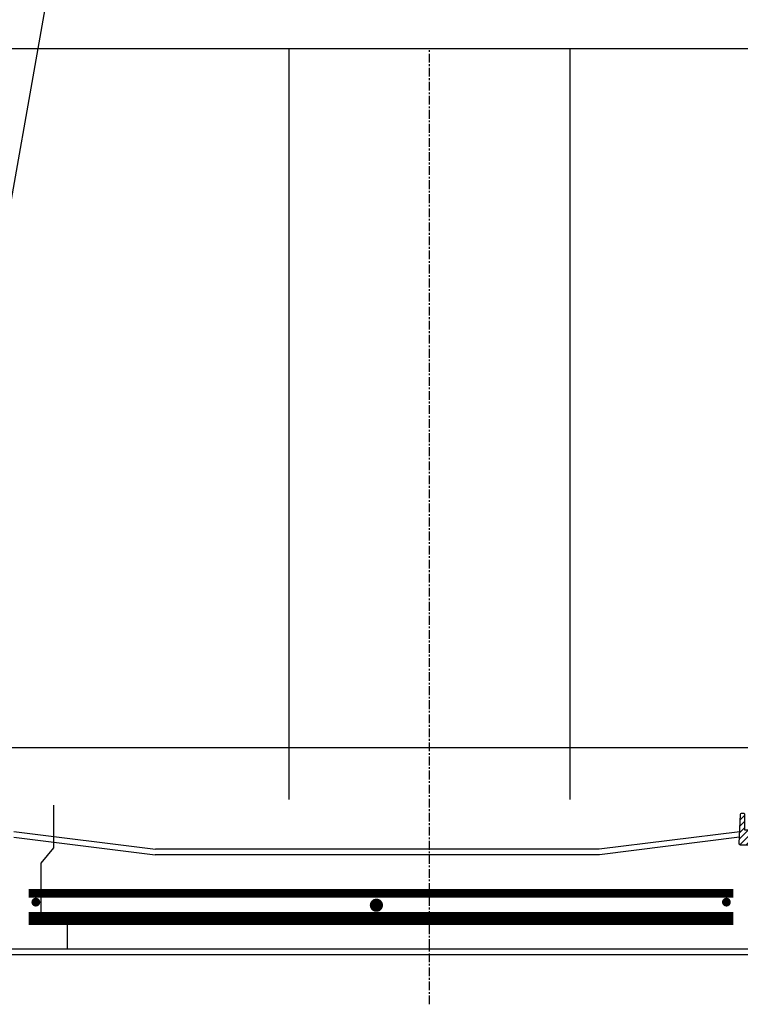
# Model space of a CAD drawing. Extents: x 2360 to 5106, y -824 to 622.
# Tile 44 of 124: x 3411 to 3452, y 493 to 549. Entities that reach past the tile are written whole.
import ezdxf

# ---------------------------------------------------------------- set-up
doc = ezdxf.new("R2010")
doc.units = 0
doc.header["$MEASUREMENT"] = 0
for name, pattern in [('CENTER1', [0.6625, 0.5, -0.075, 0.0125, -0.075]), ('HIDDEN', [0.375, 0.25, -0.125]), ('TANK-SLAB$0$DASHED', [0.75, 0.5, -0.25])]:
    doc.linetypes.add(name, pattern=pattern)
doc.layers.get('DEFPOINTS').update_dxf_attribs({"linetype": 'CONTINUOUS'})
for name, color, linetype in [('REBAR', 4, 'TANK-SLAB$0$DASHED'), ('SPILL-BUCKET', 1, 'CONTINUOUS'), ('TANK-SLAB', 6, 'CONTINUOUS'), ('TEXT', 3, 'CONTINUOUS')]:
    doc.layers.add(name, color=color, linetype=linetype)
doc.styles.add('SIMPLEX', font='simplex')
doc.dimstyles.new('DIM48', dxfattribs={"dimscale": 48, "dimtxt": 0.09375, "dimasz": 0.09375, "dimexe": 0.0625, "dimexo": 0.0625, "dimgap": 0.0625, "dimtad": 1, "dimdec": 4, "dimzin": 3, "dimdsep": 46, "dimlunit": 4, "dimtxsty": 'SIMPLEX', "dimcen": 0, "dimclrd": 3, "dimclre": 3, "dimclrt": 3, "dimadec": 0, "dimazin": 0, "dimtfac": 1, "dimtdec": 4, "dimtofl": 0, "dimtmove": 2, "dimatfit": 3, "dimfxl": 1, "dimfrac": 2, "dimtolj": 1, "dimtzin": 3, "dimarcsym": 0})

msp = doc.modelspace()

# ---------------------------------------------------------------- hatches: boundary and pattern name
at = {"layer": 'SPILL-BUCKET'}
h = msp.add_hatch(dxfattribs=at)
h.set_pattern_fill('ANSI31', scale=2, style=0)
h.set_pattern_definition([(45, (9809.58515, -797.75803), (-0.176776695, 0.176776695), [])])
edge = h.paths.add_edge_path()
edge.add_line((3453.09442, 502.58122), (3453.15262, 502.5188))
edge.add_line((3453.15262, 502.5188), (3453.10316, 501.10235))
edge.add_line((3453.10316, 501.10235), (3452.77785, 501.10235))
edge.add_line((3452.77785, 501.10235), (3452.76041, 501.60179))
edge.add_arc((3452.63553, 501.59747), 0.12496, 361.981441, 449.981394)
edge.add_line((3452.63557, 501.72243), (3451.84874, 501.72243))
edge.add_arc((3451.84871, 501.78491), 0.06248, 178.019261, 270.019284, ccw=False)
edge.add_line((3451.78627, 501.78707), (3451.84516, 503.47341))
edge.add_arc((3451.9076, 503.47121), 0.06248, 449.981383, 537.98136, ccw=False)
edge.add_line((3451.90762, 503.53369), (3452.04946, 503.53369))
edge.add_arc((3452.04945, 503.50245), 0.03124, 359.980425, 449.980425, ccw=False)
edge.add_line((3452.08069, 503.50244), (3452.08069, 502.59621))
edge.add_arc((3452.096, 502.59652), 0.01531, 181.187215, 271.187215)
edge.add_line((3452.09631, 502.58122), (3453.09442, 502.58122))

# ---------------------------------------------------------------- linework, layer by layer
at = {"layer": 'DEFPOINTS'}
for p, q in [((3212.91667, 547.0545), (3829.67305, 547.0545)), ((3426.16315, 504.31933), (3426.16315, 547.04714)), ((3442.16315, 504.31479), (3442.16315, 547.04714)), ((3212.91667, 507.27099), (3829.67305, 507.27099))]:
    msp.add_line(p, q, dxfattribs=at)
at = {"layer": 'DEFPOINTS', "linetype": 'CENTER1'}
msp.add_line((3434.16315, 492.65712), (3434.16315, 547.0545), dxfattribs=at)
at = {"layer": 'DEFPOINTS'}
msp.add_lwpolyline([(3412.74894, 503.98817), (3412.74894, 501.56696), (3412.03351, 500.69072), (3412.03351, 497.86376), (3413.54145, 497.86376), (3413.54145, 495.80382)], dxfattribs=at)
at = {"layer": 'REBAR', "linetype": 'HIDDEN', "const_width": 0.5}
msp.add_lwpolyline([(3451.45197, 498.9714), (3411.3508, 498.9714)], dxfattribs=at)
at = {"layer": 'REBAR'}
for points, const_width in [([(3411.62921, 498.47139, 1), (3411.87921, 498.47139, 1)], 0.25), ([(3450.92757, 498.47139, 1), (3451.17757, 498.47139, 1)], 0.25), ([(3430.94623, 498.29581, 1), (3431.32123, 498.29581, 1)], 0.375)]:
    msp.add_lwpolyline(points, format="xyb", close=True, dxfattribs=dict(at, const_width=const_width))
at = {"layer": 'REBAR', "const_width": 0.75}
msp.add_lwpolyline([(3451.45197, 497.5369), (3411.3508, 497.5369)], dxfattribs=at)
at = {"layer": 'SPILL-BUCKET', "color": 2, "linetype": 'Continuous'}
msp.add_lwpolyline([(3453.09442, 502.58122), (3453.15262, 502.5188), (3453.10316, 501.10235), (3452.77785, 501.10235), (3452.76041, 501.60179, 0.40402598), (3452.63557, 501.72243), (3451.84874, 501.72243, -0.42447494), (3451.78627, 501.78707), (3451.84516, 503.47341, -0.40402611), (3451.90762, 503.53369), (3452.04946, 503.53369, -0.41421356), (3452.08069, 503.50244), (3452.08069, 502.59621, 0.41421356), (3452.09631, 502.58122), (3453.09442, 502.58122)], format="xyb", dxfattribs=at)
at = {"layer": 'TANK-SLAB', "color": 2, "linetype": 'Continuous'}
for p, q in [((3410.49142, 502.48759), (3418.5618, 501.47879)), ((3410.50246, 502.17128), (3418.54235, 501.16629)), ((3451.81045, 502.47936), (3443.80585, 501.47879)), ((3451.7994, 502.16305), (3443.82531, 501.16629)), ((3443.82531, 501.16629), (3418.54235, 501.16629)), ((3443.80585, 501.47879), (3418.5618, 501.47879)), ((3452.92386, 495.79129), (3409.37829, 495.79129)), ((3452.92386, 495.47879), (3409.37829, 495.47879))]:
    msp.add_line(p, q, dxfattribs=at)

# ---------------------------------------------------------------- leaders
at = {"layer": 'TEXT'}
msp.add_leader([(3404.32929, 504.38936), (3420.61054, 596.37341), (3430.8875, 596.37341)], dimstyle='DIM48', override={"dimgap": 0.0625, "dimtad": 0}, dxfattribs=at)

doc.saveas('drawing.dxf')
